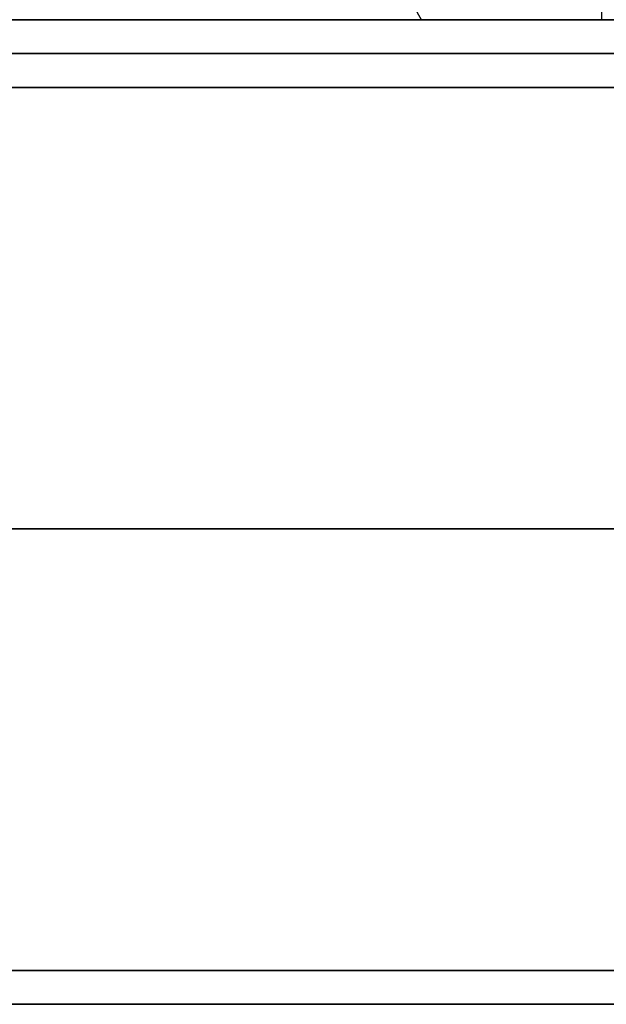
# Model space of a CAD drawing. Header units: millimetres. Extents: x -429 to 422, y -262 to 259.
# Tile 29 of 256: x -368 to -359, y 196 to 210. Entities that reach past the tile are written whole.
import ezdxf

# ---------------------------------------------------------------- set-up
doc = ezdxf.new("R2010")
doc.units = ezdxf.units.MM
doc.layers.add('Default', color=7, linetype='Continuous', true_color=0x000000)
doc.layers.add('Screw', color=7, linetype='Continuous', true_color=0xffffff)

msp = doc.modelspace()

# ---------------------------------------------------------------- linework, layer by layer
at = {"layer": 'Default'}
for p, q in [((-427.127, 210.065, 1342.822), (420.873, 210.065, 1342.822)), ((420.873, 210.065, 772.822), (-427.127, 210.065, 772.822)), ((420.873, 210.065, 1057.822), (-427.127, 210.065, 1057.822))]:
    msp.add_line(p, q, dxfattribs=at)
for points in [[(-427.127, 209.565, 1343.322), (-3.127, 209.565, 1343.322), (420.873, 209.565, 1343.322)], [(420.873, 209.565, 772.322), (-3.127, 209.565, 772.322), (-427.127, 209.565, 772.322)], [(-427.127, 209.065, 1343.822), (-3.127, 209.065, 1343.822), (420.873, 209.065, 1343.822)], [(420.873, 209.065, 771.822), (-3.127, 209.065, 771.822), (-427.127, 209.065, 771.822)], [(-427.127, 202.565, 1343.822), (-3.127, 202.565, 1343.822), (420.873, 202.565, 1343.822)], [(420.873, 202.565, 771.822), (-3.127, 202.565, 771.822), (-427.127, 202.565, 771.822)], [(-427.127, 196.065, 1343.822), (-3.127, 196.065, 1343.822), (420.873, 196.065, 1343.822)], [(420.873, 196.065, 771.822), (-3.127, 196.065, 771.822), (-427.127, 196.065, 771.822)], [(-427.127, 195.565, 1343.322), (-3.127, 195.565, 1343.322), (420.873, 195.565, 1343.322)], [(420.873, 195.565, 772.322), (-3.127, 195.565, 772.322), (-427.127, 195.565, 772.322)]]:
    msp.add_open_spline(points, degree=2, dxfattribs=at)
at = {"layer": 'Screw', "color": 7, "true_color": 0xffffff}
for p, q in [((-361.776, 210.065, 1234.822), (-364.085, 214.065, 1234.822)), ((-359.127, 210.065, 1237.471), (-359.127, 214.065, 1239.78))]:
    msp.add_line(p, q, dxfattribs=at)
at = {"layer": 'Screw', "color": 7, "true_color": 0xffffff, "extrusion": (0, 1, 0)}
for start, end in [(180, 0), (0, 180)]:
    msp.add_arc((359.127, 1234.822, 210.065), 2.649, start, end, dxfattribs=at)

doc.saveas('drawing.dxf')
